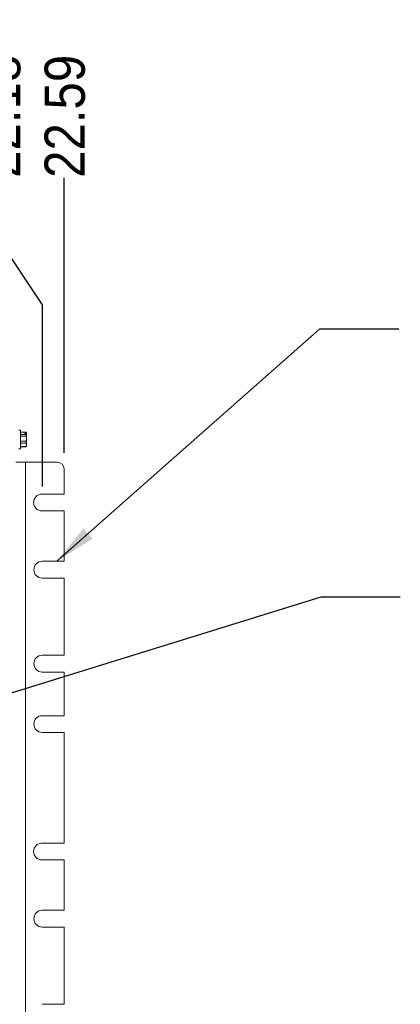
# Paper-space layout '3' of a CAD drawing. Header units: inches. Extents: x 1 to 109, y 1 to 85.
# Tile 92 of 107: x 65.33 to 71.24, y 49.96 to 65.24. Entities that reach past the tile are written whole.
import ezdxf

# ---------------------------------------------------------------- set-up
doc = ezdxf.new("R2010")
doc.units = ezdxf.units.IN
doc.header["$MEASUREMENT"] = 0
doc.layers.add('FORMAT', color=7, linetype='Continuous')
doc.styles.add('SLDTEXTSTYLE0', font='GOTHIC.TTF', dxfattribs={"width": 0.913})
doc.styles.get("Standard").update_dxf_attribs({"font": 'GOTHIC.TTF'})
doc.dimstyles.new('SLDDIMSTYLE1', dxfattribs={"dimtxt": 0.625, "dimasz": 0.65, "dimexe": 0, "dimexo": 0.0625, "dimgap": 0.15625, "dimtad": 0, "dimtih": 1, "dimtoh": 1, "dimlfac": 1.2, "dimrnd": 1e-09, "dimzin": 12, "dimdsep": 46, "dimtxsty": 'SLDTEXTSTYLE0', "dimblk1": 'NONE', "dimblk2": 'NONE', "dimsah": 1, "dimcen": 0.09, "dimadec": 0, "dimazin": 3, "dimtfac": 1, "dimtofl": 0, "dimtmove": 0, "dimatfit": 3, "dimldrblk": 'NONE', "dimfxl": 1, "dimfrac": 2, "dimtolj": 1, "dimtzin": 12, "dimarcsym": 0})
doc.dimstyles.new('SLDDIMSTYLE2', dxfattribs={"dimtxt": 0, "dimasz": 0.65, "dimexe": 0, "dimexo": 0.0625, "dimgap": 0, "dimtad": 0, "dimtih": 1, "dimtoh": 1, "dimdec": 0, "dimrnd": 1e-09, "dimzin": 0, "dimdsep": 46, "dimtxsty": 'STANDARD', "dimsah": 1, "dimcen": 0.09, "dimadec": 0, "dimazin": 0, "dimtfac": 0.65, "dimtdec": 0, "dimtofl": 0, "dimtmove": 0, "dimatfit": 3, "dimfxl": 1, "dimfrac": 2, "dimtolj": 1, "dimtzin": 0, "dimarcsym": 0})

# ---------------------------------------------------------------- blocks, each defined once
blk = doc.blocks.new('_D_86')
at = {"layer": 'FORMAT', "color": 1, "ltscale": 5}
for p, q in [((65.016, 61.801), (65.016, 62.785)), ((65.016, 61.801), (65.676, 60.816)), ((65.676, 60.816), (65.676, 57.996))]:
    blk.add_line(p, q, dxfattribs=at)
at = {"layer": 'FORMAT', "color": 1, "ltscale": 5, "insert": (64.714, 62.785), "char_height": 0.625, "attachment_point": 1, "rotation": 90, "style": 'SLDTEXTSTYLE0'}
blk.add_mtext('22.18', dxfattribs=at)
blk = doc.blocks.new('_NONE')
blk = doc.blocks.new('_D_87')
at = {"layer": 'FORMAT', "color": 1, "ltscale": 5}
blk.add_line((66.018, 58.517), (66.018, 62.785), dxfattribs=at)
at = {"layer": 'FORMAT', "color": 1, "ltscale": 5, "insert": (65.716, 62.785), "char_height": 0.625, "attachment_point": 1, "rotation": 90, "style": 'SLDTEXTSTYLE0'}
blk.add_mtext('22.59', dxfattribs=at)

psp = doc.layouts.new('3')

# ---------------------------------------------------------------- linework, layer by layer
at = {"color": 7, "linetype": 'Continuous', "lineweight": 15, "ltscale": 5}
for p, q in [((65.3407, 58.8688), (65.3172, 58.8688)), ((65.3407, 58.5788), (65.3407, 58.8688)), ((65.431, 58.8358), (65.3407, 58.8358)), ((65.431, 58.8358), (65.3407, 58.8358)), ((65.4347, 58.828), (65.4307, 58.8365)), ((65.4343, 58.8251), (65.431, 58.8358)), ((65.4347, 58.828), (65.4347, 58.8243)), ((65.3407, 58.8044), (65.431, 58.8044)), ((65.431, 58.7783), (65.3407, 58.7783)), ((65.3407, 58.6967), (65.431, 58.6967)), ((65.4112, 58.8251), (65.4343, 58.8251)), ((65.4112, 58.8251), (65.4112, 58.8151)), ((65.4112, 58.8151), (65.4343, 58.8151)), ((65.431, 58.7783), (65.431, 58.8044)), ((65.4347, 58.7375), (65.431, 58.7783)), ((65.431, 58.6967), (65.4347, 58.7375)), ((65.431, 58.6663), (65.431, 58.6967)), ((65.4343, 58.8251), (65.4347, 58.8243)), ((65.4347, 58.8144), (65.4343, 58.8151)), ((65.4347, 58.8144), (65.4347, 58.8243)), ((65.4347, 58.8144), (65.4347, 58.7375)), ((65.4347, 58.7375), (65.4347, 58.6412)), ((65.3172, 58.5788), (65.3407, 58.5788)), ((65.431, 58.6663), (65.3407, 58.6663)), ((65.3407, 58.6161), (65.431, 58.6161)), ((65.3407, 58.6118), (65.431, 58.6118)), ((65.4347, 58.6412), (65.431, 58.6663)), ((65.431, 58.6161), (65.4347, 58.6412)), ((65.431, 58.6118), (65.4347, 58.6196)), ((65.431, 58.6118), (65.431, 58.6161)), ((65.4347, 58.6196), (65.4347, 58.6412)), ((65.2674, 58.3713), (65.4212, 58.3713)), ((65.4212, 58.3713), (65.914, 58.3713)), ((65.4212, 58.3713), (65.4212, 37.538)), ((66.0182, 58.2671), (66.0182, 57.8763)), ((66.0182, 57.8763), (65.6757, 57.8763)), ((65.6757, 57.6163), (66.0182, 57.6163)), ((66.0182, 57.6163), (66.0182, 56.8346)), ((66.0182, 56.8346), (65.679, 56.8346)), ((65.679, 56.5746), (66.0182, 56.5746)), ((66.0182, 56.5746), (66.0182, 55.3763)), ((66.0182, 55.3763), (65.679, 55.3763)), ((65.679, 55.1163), (66.0182, 55.1163)), ((66.0182, 55.1163), (66.0182, 54.4388)), ((66.0182, 54.4388), (65.679, 54.4388)), ((65.679, 54.1788), (66.0182, 54.1788)), ((66.0182, 54.1788), (66.0182, 52.4596)), ((66.0182, 52.4596), (65.6757, 52.4596)), ((65.6757, 52.1996), (66.0182, 52.1996)), ((66.0182, 52.1996), (66.0182, 51.418)), ((66.0182, 51.418), (65.679, 51.418)), ((65.679, 51.158), (66.0182, 51.158)), ((66.0182, 51.158), (66.0182, 49.9596)), ((66.0182, 49.9596), (65.679, 49.9596))]:
    psp.add_line(p, q, dxfattribs=at)
at = {"color": 7, "linetype": 'Continuous', "lineweight": 15, "ltscale": 25}
for centre, radius, start, end in [((65.914, 58.2671), 0.1042, 360, 90), ((65.6757, 57.7463), 0.13, 90, 270), ((65.679, 56.7046), 0.13, 90, 270), ((65.679, 55.2463), 0.13, 90, 270), ((65.679, 54.3088), 0.13, 90, 270), ((65.6757, 52.3296), 0.13, 90, 270), ((65.679, 51.288), 0.13, 90, 270)]:
    psp.add_arc(centre, radius, start, end, dxfattribs=at)
at = {"color": 7, "linetype": 'Continuous', "lineweight": 15, "ltscale": 5}
psp.add_open_spline([(65.431, 58.8044), (65.4313, 58.805), (65.4329, 58.8085), (65.4337, 58.8121), (65.4343, 58.8151)], degree=3, knots=[0, 0, 0, 0, 0.16827458, 1, 1, 1, 1], dxfattribs=at)

# ---------------------------------------------------------------- dimensions: what is measured, and where the dimension line sits
at = {"layer": 'FORMAT', "color": 1, "ltscale": 5}
for feature_location, offset, picture, middle in [((65.6757, 57.7463), (-0.6596, 5.0386), '_D_86', (65.0161, 64.0779)), ((66.0182, 58.2671), (0, 4.5178), '_D_87', (66.0182, 64.0779))]:
    dim = psp.add_ordinate_dim(feature_location=feature_location, offset=offset, dtype=1, origin=(47.1924, 57.7463), dimstyle='SLDDIMSTYLE1', dxfattribs=at)
    dim.commit()
    dim.dimension.update_dxf_attribs({"geometry": picture, "text_midpoint": middle})

# ---------------------------------------------------------------- leaders
at = {"color": 1, "linetype": 'Continuous', "lineweight": 0, "ltscale": 5}
for points in [[(65.9047, 56.8346), (69.9897, 60.4417), (71.2201, 60.4417)], [(58.882, 52.8352), (70.0125, 56.2819), (71.2428, 56.2819)]]:
    psp.add_leader(points, dimstyle='SLDDIMSTYLE2', dxfattribs=at)

doc.saveas('drawing.dxf')
